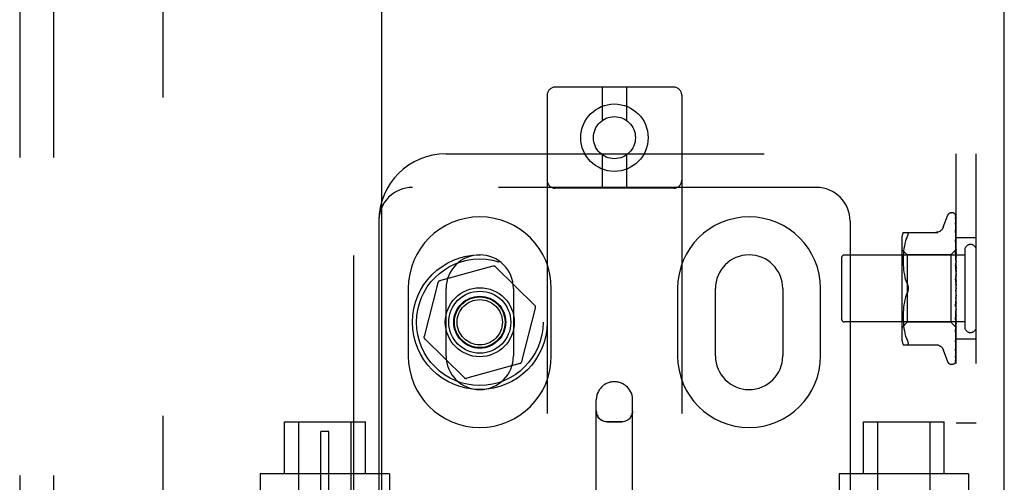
# Model space of a CAD drawing. Header units: inches. Extents: x 0 to 215, y 0 to 139.
# Tile 46 of 111: x 103.55 to 107.21, y 53.39 to 55.11. Entities that reach past the tile are written whole.
import ezdxf

# ---------------------------------------------------------------- set-up
doc = ezdxf.new("R2010")
doc.units = ezdxf.units.IN
doc.header["$LTSCALE"] = 11.804375
doc.header["$MEASUREMENT"] = 0
doc.linetypes.add('HIDDEN', pattern=[0.2, 0.1, -0.1])
doc.layers.get('0').update_dxf_attribs({"linetype": 'CONTINUOUS'})
for name, color, linetype in [('DEFAULT_2', 8, 'HIDDEN'), ('DOOR_ASSEMBLY', 7, 'CONTINUOUS'), ('SUBPANEL', 7, 'CONTINUOUS')]:
    doc.layers.add(name, color=color, linetype=linetype)

msp = doc.modelspace()

# ---------------------------------------------------------------- linework, layer by layer
at = {"color": 3, "linetype": 'Continuous'}
msp.add_line((107.2061, 8.9658), (107.2061, 94.7578), dxfattribs=at)
at = {"layer": 'DEFAULT_2', "color": 8, "linetype": 'HIDDEN'}
for p, q in [((104.0811, 91.4138), (104.0811, 12.3098)), ((105.9784, 54.859), (105.5384, 54.859)), ((105.7134, 54.859), (105.7134, 54.7352)), ((105.8034, 54.859), (105.8034, 54.7352)), ((105.5084, 54.829), (105.5084, 49.3285)), ((106.0084, 54.829), (106.0084, 49.3285)), ((105.1334, 54.6118), (107.1021, 54.6118)), ((105.7134, 54.6077), (105.7134, 54.484)), ((105.8034, 54.6077), (105.8034, 54.484)), ((107.0271, 49.1118), (107.0271, 54.6118)), ((107.1021, 49.1118), (107.1021, 54.6118)), ((106.5084, 54.4868), (105.0084, 54.4868)), ((105.9784, 54.484), (105.5384, 54.484)), ((106.9796, 54.3398), (106.995, 54.3821)), ((107.0106, 54.393), (107.0115, 54.393)), ((107.0245, 54.3834), (107.0264, 54.2546)), ((107.0245, 54.3742), (107.0264, 54.2495)), ((107.0245, 54.3724), (107.0264, 54.2493)), ((104.8834, 54.3618), (104.8834, 49.3618)), ((106.6334, 54.3618), (106.6334, 49.3618)), ((107.0245, 54.3559), (107.0245, 54.3555)), ((107.0245, 54.3555), (107.0264, 54.2394)), ((107.0245, 54.3526), (107.0264, 54.2392)), ((106.8306, 54.3201), (106.9599, 54.3201)), ((106.8425, 54.2971), (106.8394, 54.2882)), ((106.8424, 54.2971), (106.8461, 54.3055)), ((106.8461, 54.3055), (106.8473, 54.3083)), ((106.8483, 54.3107), (106.8473, 54.3083)), ((107.0253, 54.3219), (107.0245, 54.328)), ((107.0245, 54.328), (107.0245, 54.3279)), ((107.0245, 54.3279), (107.0264, 54.2247)), ((107.0246, 54.3238), (107.0245, 54.3241)), ((107.0245, 54.324), (107.0264, 54.2243)), ((107.0261, 54.3149), (107.0253, 54.3219)), ((107.1021, 54.2993), (107.0271, 54.2993)), ((106.8251, 54.2914), (106.8251, 53.9322)), ((106.8334, 54.2598), (106.8323, 54.2504)), ((106.8349, 54.2693), (106.8334, 54.2598)), ((106.8369, 54.2789), (106.8349, 54.2693)), ((106.8394, 54.2883), (106.8369, 54.2788)), ((107.0245, 54.2924), (107.0245, 54.2926)), ((107.0245, 54.2926), (107.0264, 54.2059)), ((107.0257, 54.2812), (107.0245, 54.2924)), ((107.0245, 54.2878), (107.0264, 54.2054)), ((107.0265, 54.2731), (107.0257, 54.2812)), ((107.0271, 54.2668), (107.0265, 54.2731)), ((106.6021, 54.2258), (106.6021, 53.9978)), ((107.0591, 54.2358), (106.6121, 54.2358)), ((106.8451, 54.237), (106.8251, 54.257)), ((106.8307, 54.2246), (106.8306, 54.2161)), ((106.831, 54.2329), (106.8307, 54.2244)), ((106.8315, 54.2415), (106.831, 54.2328)), ((106.8323, 54.2504), (106.8315, 54.2415)), ((107.0081, 54.237), (106.8451, 54.237)), ((106.8451, 54.237), (106.8451, 53.9865)), ((107.0271, 54.256), (107.0081, 54.237)), ((107.0081, 54.237), (107.0081, 53.9865)), ((107.0245, 54.2504), (107.0245, 54.2507)), ((107.0245, 54.2507), (107.0264, 54.1836)), ((107.0261, 54.2334), (107.0245, 54.2504)), ((107.0245, 54.2452), (107.0264, 54.1831)), ((107.0271, 54.2223), (107.0261, 54.2334)), ((107.0264, 54.2546), (107.0264, 54.2546)), ((107.0264, 54.2546), (107.0264, 54.2546)), ((107.0271, 54.2525), (107.0264, 54.2495)), ((107.0264, 54.2493), (107.0264, 54.2495)), ((107.0264, 54.2495), (107.0264, 54.2494)), ((107.0271, 54.2439), (107.0264, 54.2394)), ((107.0264, 54.2392), (107.0264, 54.2394)), ((107.0264, 54.2394), (107.0264, 54.2392)), ((107.0271, 54.2355), (107.0264, 54.2392)), ((107.0271, 54.2306), (107.0264, 54.2247)), ((107.0264, 54.2247), (107.0264, 54.2244)), ((107.0264, 54.2243), (107.0264, 54.2247)), ((107.0271, 54.2193), (107.0264, 54.2244)), ((107.0591, 54.2538), (107.0591, 53.9698)), ((105.3067, 54.1949), (105.1093, 54.1398)), ((105.4628, 54.049), (105.3164, 54.1924)), ((106.8306, 54.2163), (106.8307, 54.2077)), ((106.8307, 54.2079), (106.831, 54.1991)), ((106.831, 54.1993), (106.8315, 54.1902)), ((106.8315, 54.1904), (106.8323, 54.1811)), ((107.0245, 54.2034), (107.0245, 54.2037)), ((107.0245, 54.2037), (107.0264, 54.1587)), ((107.0245, 54.2034), (107.0271, 54.1739)), ((107.0245, 54.1977), (107.0264, 54.1582)), ((107.0271, 54.213), (107.0264, 54.2059)), ((107.0264, 54.2059), (107.0264, 54.2055)), ((107.0264, 54.2054), (107.0264, 54.2059)), ((107.0271, 54.1991), (107.0264, 54.2055)), ((107.0271, 54.1917), (107.0264, 54.1838)), ((106.8323, 54.1813), (106.8334, 54.1718)), ((106.8334, 54.172), (106.8349, 54.1624)), ((106.8349, 54.1625), (106.8369, 54.153)), ((106.8368, 54.1531), (106.8393, 54.1438)), ((107.0245, 54.1531), (107.0271, 54.1232)), ((107.0264, 54.1835), (107.0264, 54.1838)), ((107.0264, 54.1836), (107.0264, 54.1833)), ((107.0264, 54.1831), (107.0264, 54.1835)), ((107.0271, 54.1758), (107.0264, 54.1833)), ((107.0271, 54.1675), (107.0264, 54.159)), ((107.0264, 54.1582), (107.0264, 54.159)), ((107.0264, 54.1587), (107.0264, 54.1585)), ((107.0271, 54.1502), (107.0264, 54.1585)), ((105.1023, 54.1327), (105.0513, 53.9342)), ((106.8393, 54.1439), (106.8424, 54.1349)), ((106.8424, 54.135), (106.8461, 54.1264)), ((107.0245, 54.1467), (107.0255, 54.1386)), ((107.0271, 54.1413), (107.0264, 54.1325)), ((107.0271, 54.1141), (107.0264, 54.1052)), ((104.9928, 54.1118), (104.9928, 53.8618)), ((105.1334, 53.8618), (105.1334, 54.1118)), ((105.3834, 54.1118), (105.3834, 53.8618)), ((105.524, 53.8618), (105.524, 54.1118)), ((105.9928, 54.1118), (105.9928, 53.8618)), ((106.1334, 53.8618), (106.1334, 54.1118)), ((106.3834, 54.1118), (106.3834, 53.8618)), ((106.524, 53.8618), (106.524, 54.1118)), ((106.8393, 54.0797), (106.8368, 54.0704)), ((106.8424, 54.0886), (106.8461, 54.0972)), ((107.0264, 54.0786), (107.0245, 54.051)), ((107.0264, 54.078), (107.0245, 54.0448)), ((107.0264, 54.1065), (107.0256, 54.1055)), ((107.0263, 54.1064), (107.0264, 54.1064)), ((107.0264, 54.1064), (107.0265, 54.1066)), ((107.0271, 54.0958), (107.0264, 54.1047)), ((107.0271, 54.0867), (107.0264, 54.0782)), ((107.0264, 54.0786), (107.0264, 54.0777)), ((107.0264, 54.078), (107.0264, 54.0782)), ((107.0271, 54.0689), (107.0264, 54.0777)), ((107.0271, 54.1083), (107.0269, 54.1079)), ((105.4145, 53.8409), (105.4655, 54.0394)), ((106.8323, 54.0424), (106.8315, 54.0331)), ((106.8334, 54.0518), (106.8323, 54.0423)), ((106.8349, 54.0611), (106.8334, 54.0516)), ((106.8369, 54.0705), (106.8349, 54.061)), ((107.0245, 54.045), (107.0271, 54.0749)), ((107.0264, 54.0526), (107.0245, 54.0016)), ((107.0264, 54.0521), (107.0245, 53.9959)), ((107.0245, 54.0448), (107.0245, 54.045)), ((107.0271, 54.0603), (107.0264, 54.0524)), ((107.0264, 54.0526), (107.0264, 54.0519)), ((107.0264, 54.0521), (107.0264, 54.0524)), ((107.0271, 54.0437), (107.0264, 54.0519)), ((106.8307, 54.0159), (106.8306, 54.0073)), ((106.8306, 54.0074), (106.8307, 53.999)), ((106.831, 54.0245), (106.8307, 54.0157)), ((106.8315, 54.0333), (106.831, 54.0243)), ((107.0264, 54.0289), (107.0245, 53.9564)), ((107.0264, 54.0284), (107.0245, 53.9512)), ((107.0245, 53.9961), (107.0271, 54.0251)), ((107.0264, 54.0082), (107.0245, 53.9167)), ((107.0264, 54.0078), (107.0245, 53.9124)), ((107.0271, 54.0357), (107.0264, 54.0288)), ((107.0264, 54.0289), (107.0264, 54.0283)), ((107.0264, 54.0284), (107.0264, 54.0288)), ((107.0271, 54.0208), (107.0264, 54.0283)), ((107.0271, 54.0139), (107.0264, 54.0081)), ((107.0264, 54.0082), (107.0264, 54.0077)), ((107.0264, 54.0078), (107.0264, 54.0081)), ((107.0271, 54.0013), (107.0264, 54.0077)), ((107.0591, 53.9878), (106.6121, 53.9878)), ((106.8451, 53.9865), (106.8251, 53.9665)), ((106.8307, 53.9991), (106.831, 53.9906)), ((106.831, 53.9907), (106.8315, 53.982)), ((106.8315, 53.9821), (106.8323, 53.9731)), ((106.8323, 53.9732), (106.8334, 53.9638)), ((107.0081, 53.9865), (106.8451, 53.9865)), ((107.0264, 53.9683), (107.0081, 53.9865)), ((107.0245, 53.9959), (107.0245, 53.9961)), ((107.0264, 53.9913), (107.0245, 53.8842)), ((107.0264, 53.991), (107.0245, 53.8808)), ((107.0264, 53.9787), (107.0245, 53.8599)), ((107.0264, 53.9785), (107.0245, 53.8576)), ((107.0264, 53.971), (107.0245, 53.8435)), ((107.0261, 53.9677), (107.0271, 53.9784)), ((107.0271, 53.9956), (107.0264, 53.9912)), ((107.0264, 53.9913), (107.0264, 53.9909)), ((107.0264, 53.991), (107.0264, 53.9912)), ((107.0271, 53.9857), (107.0264, 53.9909)), ((107.0271, 53.9815), (107.0264, 53.9787)), ((107.0264, 53.9787), (107.0264, 53.9785)), ((107.0264, 53.9785), (107.0264, 53.9787)), ((107.0271, 53.9747), (107.0264, 53.9785)), ((107.0264, 53.971), (107.0264, 53.9708)), ((107.0264, 53.9709), (107.0264, 53.9709)), ((107.0271, 53.9676), (107.0264, 53.9683)), ((107.0264, 53.9683), (107.0264, 53.9683)), ((106.8334, 53.9638), (106.8349, 53.9542)), ((106.8349, 53.9543), (106.8369, 53.9447)), ((106.8369, 53.9447), (106.8394, 53.9353)), ((106.8394, 53.9354), (106.8425, 53.9265)), ((107.0245, 53.9512), (107.0245, 53.9514)), ((107.0257, 53.9229), (107.0265, 53.9305)), ((107.0265, 53.9305), (107.0271, 53.9365)), ((105.054, 53.9245), (105.2004, 53.7811)), ((106.8306, 53.9034), (106.9599, 53.9034)), ((106.8424, 53.9265), (106.8461, 53.918)), ((106.8473, 53.9036), (106.8461, 53.9034)), ((107.0245, 53.9124), (107.0245, 53.9124)), ((107.1021, 53.9243), (107.0271, 53.9243)), ((106.9796, 53.8838), (106.995, 53.8415)), ((107.0245, 53.8576), (107.0244, 53.8569)), ((107.0245, 53.8806), (107.0253, 53.886)), ((107.0245, 53.8842), (107.0245, 53.884)), ((107.0245, 53.8808), (107.0245, 53.8807)), ((107.0245, 53.8807), (107.0245, 53.8806)), ((105.4075, 53.8337), (105.2101, 53.7786)), ((107.0106, 53.8305), (107.0115, 53.8305)), ((107.0228, 53.835), (107.0229, 53.8351)), ((105.6909, 52.5888), (105.6909, 53.6984)), ((105.8259, 52.5888), (105.8259, 53.6984)), ((104.5334, 53.6168), (104.8334, 53.6168)), ((104.5334, 53.4238), (104.5334, 53.6168)), ((104.5859, 53.1743), (104.5859, 53.6168)), ((104.7809, 53.1743), (104.7809, 53.6168)), ((104.8334, 53.4238), (104.8334, 53.6168)), ((105.7309, 53.6177), (105.7859, 53.6177)), ((106.6834, 53.6168), (106.9834, 53.6168)), ((106.6834, 53.4238), (106.6834, 53.6168)), ((106.7359, 53.1743), (106.7359, 53.6168)), ((106.9309, 53.1743), (106.9309, 53.6168)), ((106.9834, 53.4238), (106.9834, 53.6168)), ((107.1021, 53.6118), (107.0271, 53.6118)), ((104.6984, 53.5808), (104.6684, 53.5808)), ((104.6684, 53.3308), (104.6684, 53.5808)), ((104.6984, 53.3308), (104.6984, 53.5808)), ((104.9234, 53.4238), (104.4434, 53.4238)), ((104.4434, 53.4238), (104.4434, 53.1743)), ((104.9234, 53.4238), (104.9234, 53.3618)), ((107.0734, 53.4238), (106.5934, 53.4238)), ((106.5934, 53.4238), (106.5934, 53.3618)), ((107.0734, 53.4238), (107.0734, 53.1743))]:
    msp.add_line(p, q, dxfattribs=at)
for points in [[(107.0237, 54.3856), (107.0237, 54.3857), (107.0237, 54.3857), (107.0237, 54.3857), (107.0238, 54.3855), (107.0239, 54.3853), (107.0241, 54.3849), (107.0243, 54.3844), (107.0244, 54.3838), (107.0245, 54.3832), (107.0245, 54.3828)], [(107.0271, 54.3796), (107.0271, 54.3798), (107.0268, 54.3804), (107.0265, 54.3811), (107.0262, 54.3817), (107.0259, 54.3823), (107.0256, 54.3828), (107.0253, 54.3833), (107.025, 54.3838), (107.0247, 54.3843), (107.0245, 54.3847), (107.0242, 54.385), (107.024, 54.3853), (107.0238, 54.3855), (107.0237, 54.3856)], [(107.0238, 54.3861), (107.024, 54.3858), (107.0242, 54.3853), (107.0243, 54.3847), (107.0245, 54.384), (107.0245, 54.3834)], [(107.0271, 54.3763), (107.0268, 54.378), (107.0263, 54.3796), (107.0259, 54.3811), (107.0254, 54.3826), (107.0248, 54.384), (107.0243, 54.3853), (107.0238, 54.3861)], [(107.0244, 54.3736), (107.0243, 54.3737), (107.0243, 54.3738), (107.0242, 54.3738), (107.0243, 54.3737), (107.0244, 54.3735), (107.0244, 54.3731), (107.0245, 54.3727), (107.0245, 54.3724)], [(107.0244, 54.3753), (107.0244, 54.3751), (107.0245, 54.3746), (107.0245, 54.3742)], [(107.0271, 54.3614), (107.0269, 54.3631), (107.0265, 54.3654), (107.026, 54.3677), (107.0256, 54.3698), (107.0252, 54.3719), (107.0247, 54.3739), (107.0244, 54.3753)], [(107.0246, 54.3731), (107.0245, 54.3734), (107.0244, 54.3736)], [(107.0271, 54.3678), (107.0271, 54.3681), (107.0268, 54.3688), (107.0265, 54.3694), (107.0262, 54.3701), (107.026, 54.3707), (107.0257, 54.3712), (107.0254, 54.3718), (107.0251, 54.3723), (107.0246, 54.3731)], [(107.0271, 54.382), (107.0268, 54.383), (107.0264, 54.3838), (107.0263, 54.384)], [(106.9794, 54.3393), (106.9786, 54.3374), (106.9769, 54.3341), (106.9748, 54.3311), (106.9723, 54.3283), (106.9694, 54.3259), (106.9663, 54.3238), (106.9629, 54.3222), (106.9593, 54.321), (106.9557, 54.3203), (106.952, 54.3201)], [(107.0245, 54.353), (107.0245, 54.353), (107.0244, 54.3531), (107.0245, 54.353), (107.0245, 54.3528), (107.0245, 54.3526)], [(107.0271, 54.3376), (107.0269, 54.3395), (107.0265, 54.3425), (107.0261, 54.3454), (107.0257, 54.3483), (107.0252, 54.3511), (107.0248, 54.3539), (107.0245, 54.3559)], [(107.0251, 54.3517), (107.0248, 54.3521), (107.0247, 54.3525), (107.0245, 54.3528), (107.0245, 54.353)], [(107.0271, 54.347), (107.027, 54.3475), (107.0266, 54.3483), (107.0263, 54.3491), (107.026, 54.3498), (107.0257, 54.3505), (107.0251, 54.3517)], [(106.8461, 54.3201), (106.8473, 54.3199), (106.8483, 54.3194), (106.849, 54.3186), (106.8494, 54.3175), (106.8495, 54.3162)], [(106.8483, 54.3107), (106.849, 54.3128), (106.8494, 54.3147), (106.8495, 54.3162)], [(107.0271, 54.3176), (107.0269, 54.3183), (107.0265, 54.3192), (107.0262, 54.32), (107.0258, 54.3208), (107.0255, 54.3215), (107.0252, 54.3221), (107.025, 54.3227), (107.0247, 54.3233), (107.0246, 54.3237), (107.0246, 54.3238)], [(107.0271, 54.3057), (107.0269, 54.3078), (107.0261, 54.3149)], [(107.0256, 54.2844), (107.0253, 54.2851), (107.0251, 54.2858), (107.0248, 54.2864), (107.0247, 54.2869), (107.0246, 54.2873), (107.0245, 54.2876), (107.0245, 54.2878)], [(107.0271, 54.281), (107.027, 54.2814), (107.0266, 54.2822), (107.0263, 54.283), (107.0256, 54.2844)], [(107.0264, 54.2398), (107.0257, 54.2413), (107.0254, 54.242), (107.0251, 54.2428), (107.0249, 54.2434), (107.0247, 54.2441), (107.0246, 54.2446), (107.0245, 54.2451), (107.0245, 54.2452)], [(107.0271, 54.256), (107.0269, 54.2557), (107.0268, 54.2554), (107.0266, 54.255), (107.0264, 54.2546)], [(107.0271, 54.2557), (107.0269, 54.2553), (107.0267, 54.2551), (107.0265, 54.2549), (107.0264, 54.2547), (107.0264, 54.2546), (107.0264, 54.2546)], [(107.0271, 54.255), (107.0269, 54.2548), (107.0267, 54.2547), (107.0265, 54.2546), (107.0264, 54.2545), (107.0264, 54.2546), (107.0264, 54.2546)], [(107.0271, 54.2542), (107.0269, 54.2544), (107.0268, 54.2545), (107.0266, 54.2545), (107.0264, 54.2546)], [(107.0271, 54.2511), (107.0269, 54.2507), (107.0267, 54.2503), (107.0265, 54.25), (107.0264, 54.2497), (107.0264, 54.2495), (107.0264, 54.2495)], [(107.0271, 54.2473), (107.0269, 54.2479), (107.0268, 54.2484), (107.0266, 54.2489), (107.0264, 54.2494)], [(107.0271, 54.2492), (107.0269, 54.2491), (107.0267, 54.2491), (107.0265, 54.2491), (107.0264, 54.2492), (107.0264, 54.2493)], [(107.0271, 54.2415), (107.0269, 54.241), (107.0267, 54.2405), (107.0265, 54.2401), (107.0264, 54.2398), (107.0264, 54.2395), (107.0264, 54.2394)], [(107.0271, 54.2383), (107.0268, 54.2391), (107.0264, 54.2398)], [(107.0271, 54.2384), (107.0269, 54.2385), (107.0267, 54.2385), (107.0265, 54.2387), (107.0264, 54.2389), (107.0264, 54.2392)], [(107.0271, 54.2272), (107.0269, 54.2266), (107.0267, 54.2261), (107.0265, 54.2256), (107.0264, 54.2252), (107.0264, 54.2248), (107.0264, 54.2247)], [(107.0271, 54.2231), (107.0269, 54.2232), (107.0267, 54.2234), (107.0265, 54.2237), (107.0264, 54.224), (107.0264, 54.2243)], [(107.0271, 54.1911), (107.0271, 54.1913), (107.0267, 54.1919), (107.0264, 54.1925), (107.0261, 54.1931), (107.0258, 54.1937), (107.0255, 54.1944), (107.0252, 54.195), (107.0249, 54.1957), (107.0247, 54.1964), (107.0246, 54.1971), (107.0245, 54.1977)], [(107.0271, 54.2087), (107.0269, 54.2081), (107.0267, 54.2076), (107.0265, 54.207), (107.0264, 54.2065), (107.0264, 54.206), (107.0264, 54.2059)], [(107.0271, 54.2037), (107.0269, 54.204), (107.0267, 54.2043), (107.0265, 54.2046), (107.0264, 54.205), (107.0264, 54.2054)], [(107.0271, 54.1868), (107.0269, 54.1862), (107.0267, 54.1855), (107.0265, 54.1849), (107.0264, 54.1844), (107.0264, 54.1838), (107.0264, 54.1836)], [(107.0271, 54.181), (107.0269, 54.1813), (107.0267, 54.1817), (107.0265, 54.1821), (107.0264, 54.1825), (107.0264, 54.183), (107.0264, 54.1831)], [(107.0271, 54.1621), (107.0269, 54.1615), (107.0267, 54.1609), (107.0265, 54.1602), (107.0264, 54.1596), (107.0264, 54.159), (107.0264, 54.1587)], [(107.0271, 54.1558), (107.0269, 54.1562), (107.0267, 54.1567), (107.0265, 54.1572), (107.0264, 54.1578), (107.0264, 54.1582)], [(106.8495, 54.1118), (106.8494, 54.1142), (106.8491, 54.1166), (106.8486, 54.1191), (106.848, 54.1216), (106.8471, 54.124), (106.8461, 54.1264)], [(106.8461, 54.1264), (106.8466, 54.1251), (106.8472, 54.1238), (106.8477, 54.1224), (106.8481, 54.1209)], [(106.8486, 54.1194), (106.8489, 54.1179), (106.8492, 54.1163), (106.8493, 54.1148), (106.8495, 54.1133), (106.8495, 54.1118)], [(107.0271, 54.1414), (107.027, 54.1415), (107.0268, 54.1419), (107.0266, 54.1423), (107.0263, 54.1426), (107.026, 54.143), (107.0258, 54.1434), (107.0255, 54.1439), (107.0252, 54.1444), (107.025, 54.145), (107.0248, 54.1457), (107.0246, 54.1463), (107.0245, 54.1468)], [(107.0255, 54.1386), (107.0261, 54.1335), (107.0264, 54.1312)], [(107.0271, 54.1356), (107.0269, 54.135), (107.0267, 54.1344), (107.0265, 54.1338), (107.0264, 54.1332), (107.0264, 54.1325), (107.0264, 54.1319)], [(107.0264, 54.1312), (107.0264, 54.1319), (107.0264, 54.1325)], [(107.0271, 54.129), (107.0269, 54.1295), (107.0267, 54.1301), (107.0265, 54.1306), (107.0264, 54.1312)], [(106.8461, 54.0972), (106.8424, 54.0886), (106.8393, 54.0797)], [(106.8461, 54.0972), (106.8471, 54.0996), (106.848, 54.102), (106.8486, 54.1045), (106.8491, 54.107), (106.8494, 54.1094), (106.8495, 54.1118)], [(106.848, 54.1022), (106.8474, 54.1005), (106.8468, 54.0988), (106.8461, 54.0972)], [(106.8495, 54.1118), (106.8494, 54.1099), (106.8493, 54.1079), (106.849, 54.106), (106.8485, 54.1041)], [(107.0256, 54.1055), (107.0254, 54.1052), (107.0252, 54.1047), (107.025, 54.1043), (107.0248, 54.1038), (107.0246, 54.1032), (107.0245, 54.1026), (107.0245, 54.102), (107.0245, 54.1014)], [(107.0269, 54.1079), (107.0267, 54.1075), (107.0265, 54.107), (107.0263, 54.1066), (107.026, 54.1062), (107.0258, 54.1058), (107.0256, 54.1055)], [(107.0256, 54.1055), (107.0256, 54.1056), (107.0257, 54.1057), (107.0258, 54.1058), (107.0259, 54.1059), (107.026, 54.106), (107.026, 54.1061), (107.0261, 54.1061), (107.0261, 54.1062), (107.0262, 54.1063), (107.0262, 54.1063), (107.0263, 54.1064)], [(107.0269, 54.1079), (107.0269, 54.1077), (107.0267, 54.1071), (107.0265, 54.1065), (107.0264, 54.1059), (107.0264, 54.1053), (107.0264, 54.1047)], [(107.0271, 54.1016), (107.0269, 54.1022), (107.0267, 54.1028), (107.0265, 54.1034), (107.0264, 54.104), (107.0264, 54.1046), (107.0264, 54.1052)], [(107.0271, 54.081), (107.0269, 54.0805), (107.0267, 54.08), (107.0265, 54.0795), (107.0264, 54.0789), (107.0264, 54.0786)], [(107.0271, 54.0745), (107.0269, 54.0751), (107.0267, 54.0758), (107.0265, 54.0764), (107.0264, 54.077), (107.0264, 54.0776), (107.0264, 54.078)], [(107.0265, 54.1066), (107.0265, 54.1066), (107.0266, 54.1067), (107.0267, 54.1068), (107.0268, 54.107), (107.0269, 54.1071), (107.0271, 54.1073), (107.0271, 54.1074)], [(107.0245, 54.051), (107.0245, 54.0511), (107.0246, 54.0517), (107.0248, 54.0524), (107.025, 54.0531), (107.0252, 54.0537), (107.0255, 54.0543), (107.0258, 54.0548), (107.0261, 54.0553), (107.0267, 54.0563)], [(107.0271, 54.0549), (107.0269, 54.0545), (107.0267, 54.0541), (107.0265, 54.0536), (107.0264, 54.053), (107.0264, 54.0526)], [(107.0271, 54.0488), (107.0269, 54.0495), (107.0267, 54.0501), (107.0265, 54.0507), (107.0264, 54.0513), (107.0264, 54.0519), (107.0264, 54.0521)], [(107.0267, 54.0563), (107.027, 54.0568), (107.0271, 54.0571)], [(107.0245, 54.0016), (107.0245, 54.0017), (107.0246, 54.0023), (107.0247, 54.0029), (107.0249, 54.0036), (107.0252, 54.0043), (107.0255, 54.005), (107.0258, 54.0057)], [(107.0258, 54.0057), (107.0265, 54.0071), (107.0268, 54.0078), (107.0271, 54.0084)], [(107.0271, 54.0308), (107.0269, 54.0305), (107.0267, 54.0302), (107.0265, 54.0298), (107.0264, 54.0293), (107.0264, 54.0289)], [(107.0271, 54.0254), (107.0269, 54.026), (107.0267, 54.0266), (107.0265, 54.0272), (107.0264, 54.0278), (107.0264, 54.0283), (107.0264, 54.0284)], [(107.0271, 54.0097), (107.0269, 54.0095), (107.0267, 54.0093), (107.0265, 54.0089), (107.0264, 54.0086), (107.0264, 54.0082)], [(107.0271, 54.0051), (107.0269, 54.0057), (107.0267, 54.0062), (107.0265, 54.0068), (107.0264, 54.0073), (107.0264, 54.0077), (107.0264, 54.0078)], [(107.0264, 53.9683), (107.0245, 53.8392), (107.0245, 53.8388), (107.0244, 53.8384), (107.0244, 53.838), (107.0243, 53.8377), (107.0242, 53.8373), (107.024, 53.837), (107.0239, 53.8366), (107.0238, 53.8363), (107.0236, 53.8361), (107.0234, 53.8358), (107.0233, 53.8356), (107.0231, 53.8353), (107.023, 53.8352), (107.0229, 53.8351), (107.0228, 53.8351), (107.0228, 53.835)], [(107.0245, 53.9514), (107.0248, 53.9546), (107.0261, 53.9677)], [(107.0271, 53.9923), (107.0269, 53.9922), (107.0267, 53.992), (107.0265, 53.9918), (107.0264, 53.9916), (107.0264, 53.9913)], [(107.0271, 53.9887), (107.0269, 53.9892), (107.0267, 53.9897), (107.0265, 53.9901), (107.0264, 53.9905), (107.0264, 53.9909), (107.0264, 53.991)], [(107.0271, 53.9791), (107.0269, 53.9792), (107.0267, 53.9791), (107.0265, 53.9791), (107.0264, 53.9789), (107.0264, 53.9787)], [(107.0271, 53.9767), (107.0269, 53.9771), (107.0267, 53.9775), (107.0265, 53.9779), (107.0264, 53.9782), (107.0264, 53.9785), (107.0264, 53.9785)], [(107.0271, 53.9722), (107.0269, 53.9718), (107.0268, 53.9715), (107.0266, 53.9712), (107.0264, 53.9709)], [(107.0271, 53.9708), (107.0269, 53.971), (107.0267, 53.971), (107.0265, 53.9711), (107.0264, 53.9711), (107.0264, 53.971)], [(107.0271, 53.9695), (107.0269, 53.9699), (107.0267, 53.9702), (107.0265, 53.9705), (107.0264, 53.9707), (107.0264, 53.9708), (107.0264, 53.9709)], [(107.0271, 53.9687), (107.0269, 53.9692), (107.0268, 53.9697), (107.0266, 53.9702), (107.0264, 53.9708)], [(107.0271, 53.9678), (107.0269, 53.9679), (107.0268, 53.968), (107.0266, 53.9681), (107.0264, 53.9683)], [(107.0245, 53.9563), (107.0245, 53.9567), (107.0246, 53.9571), (107.0248, 53.9577), (107.025, 53.9584), (107.0253, 53.9591), (107.0256, 53.9599)], [(107.0256, 53.9599), (107.0264, 53.9615), (107.0267, 53.9623), (107.0271, 53.9631), (107.0271, 53.9633)], [(106.8461, 53.918), (106.8473, 53.9153), (106.8483, 53.9128), (106.849, 53.9107), (106.8494, 53.9089), (106.8495, 53.9074)], [(106.8473, 53.9036), (106.8483, 53.9042), (106.849, 53.905), (106.8494, 53.906), (106.8495, 53.9074)], [(106.952, 53.9034), (106.9557, 53.9032), (106.9593, 53.9025), (106.9629, 53.9013), (106.9663, 53.8997), (106.9694, 53.8977), (106.9723, 53.8952), (106.9748, 53.8925), (106.9769, 53.8894), (106.9786, 53.8862), (106.9794, 53.8843)], [(107.0245, 53.9124), (107.0248, 53.9152), (107.0257, 53.9229)], [(107.0245, 53.9167), (107.0245, 53.9168), (107.0245, 53.9171), (107.0246, 53.9174), (107.0248, 53.9179), (107.025, 53.9185), (107.0253, 53.9191), (107.0256, 53.9198), (107.0263, 53.9213)], [(107.0253, 53.886), (107.0257, 53.8892), (107.0261, 53.8925), (107.0265, 53.8957), (107.0269, 53.8989), (107.0271, 53.901)], [(107.0263, 53.9213), (107.0266, 53.922), (107.0269, 53.9229), (107.0271, 53.9234)], [(107.0244, 53.8569), (107.0248, 53.8585), (107.0252, 53.861), (107.0257, 53.8634), (107.0261, 53.866), (107.0265, 53.8685), (107.0269, 53.8711), (107.0271, 53.873)], [(107.0244, 53.8591), (107.0244, 53.8591), (107.0244, 53.859), (107.0244, 53.8591), (107.0245, 53.8593), (107.0247, 53.8596), (107.0249, 53.86), (107.0254, 53.8611)], [(107.0245, 53.8599), (107.0245, 53.8596), (107.0244, 53.8593), (107.0244, 53.8591)], [(107.0245, 53.884), (107.0245, 53.8841), (107.0246, 53.8842), (107.0247, 53.8846), (107.0249, 53.885), (107.0251, 53.8856), (107.0254, 53.8862), (107.0257, 53.8868), (107.026, 53.8875), (107.0264, 53.8883), (107.0267, 53.8892), (107.0271, 53.8901), (107.0271, 53.8903)], [(107.0254, 53.8611), (107.0257, 53.8617), (107.026, 53.8623), (107.0263, 53.8629), (107.0266, 53.8636), (107.0269, 53.8644), (107.0271, 53.8651)], [(107.0227, 53.8349), (107.0235, 53.8357), (107.0244, 53.8368), (107.0251, 53.838), (107.0257, 53.8392), (107.0262, 53.8404), (107.0267, 53.8417), (107.0271, 53.8432)], [(107.0229, 53.8351), (107.023, 53.8352), (107.0232, 53.8354)], [(107.0232, 53.8354), (107.0233, 53.8355), (107.0234, 53.8356), (107.0235, 53.8358), (107.0237, 53.836), (107.0239, 53.8361), (107.024, 53.8363), (107.0242, 53.8365), (107.0244, 53.8367), (107.0245, 53.837), (107.0247, 53.8372), (107.0249, 53.8374), (107.0251, 53.8377), (107.0252, 53.838), (107.0254, 53.8382), (107.0256, 53.8385), (107.0258, 53.8388), (107.0259, 53.8391), (107.0261, 53.8394), (107.0263, 53.8398), (107.0264, 53.8401), (107.0266, 53.8404), (107.0268, 53.8408), (107.0269, 53.8411), (107.0271, 53.8415), (107.0271, 53.8417)], [(107.0241, 53.8427), (107.024, 53.8427), (107.0241, 53.8427), (107.0242, 53.8428), (107.0243, 53.8431), (107.0248, 53.8439)], [(107.0245, 53.8447), (107.0245, 53.8443), (107.0244, 53.8438), (107.0243, 53.8433), (107.0242, 53.843), (107.0241, 53.8427), (107.0241, 53.8427)], [(107.0242, 53.8418), (107.0246, 53.8429), (107.0251, 53.8446), (107.0255, 53.8463), (107.026, 53.8481), (107.0264, 53.8499), (107.0268, 53.8519), (107.0271, 53.8535)], [(107.0245, 53.8435), (107.0245, 53.843), (107.0244, 53.8424), (107.0242, 53.8419), (107.0242, 53.8418)], [(107.0248, 53.8439), (107.0251, 53.8444), (107.0254, 53.8449), (107.0257, 53.8455), (107.026, 53.8461), (107.0263, 53.8467), (107.0266, 53.8474), (107.0269, 53.8481), (107.0271, 53.8487)], [(105.8259, 53.6984), (105.8253, 53.7072), (105.8237, 53.7155), (105.8212, 53.7231), (105.818, 53.73), (105.8145, 53.7359), (105.8107, 53.741), (105.8067, 53.7455), (105.8025, 53.7495), (105.7981, 53.7529), (105.7937, 53.7559), (105.7894, 53.7583), (105.7852, 53.7603), (105.7811, 53.7619), (105.7772, 53.7632), (105.7734, 53.7642), (105.7698, 53.7649), (105.7665, 53.7654), (105.7633, 53.7657), (105.7602, 53.7658), (105.7573, 53.7659), (105.7543, 53.7657), (105.7514, 53.7655), (105.7484, 53.7651), (105.7452, 53.7646), (105.7419, 53.7638), (105.7384, 53.7628), (105.7347, 53.7616), (105.7308, 53.76), (105.7267, 53.758), (105.7226, 53.7556), (105.7183, 53.7527), (105.7141, 53.7493), (105.71, 53.7455), (105.7061, 53.741), (105.7023, 53.7359), (105.6988, 53.7301), (105.6956, 53.7232), (105.6931, 53.7155), (105.6915, 53.7072), (105.6909, 53.6984)], [(105.6909, 53.6577), (105.6912, 53.6525), (105.6923, 53.6474), (105.6939, 53.6424), (105.6963, 53.6377), (105.6992, 53.6334), (105.7026, 53.6294), (105.7066, 53.626), (105.7109, 53.6231), (105.7156, 53.6208), (105.7205, 53.6191), (105.7257, 53.6181), (105.7309, 53.6177)], [(105.7309, 53.6171), (105.7262, 53.6173), (105.7214, 53.6181), (105.7168, 53.6196), (105.7123, 53.6216), (105.7079, 53.6242), (105.7039, 53.6274), (105.7003, 53.6311), (105.6971, 53.6354), (105.6945, 53.6402), (105.6925, 53.6453), (105.6913, 53.6508), (105.6909, 53.6566)], [(105.7859, 53.6177), (105.7911, 53.6181), (105.7962, 53.6191), (105.8012, 53.6208), (105.8059, 53.6231), (105.8102, 53.626), (105.8142, 53.6294), (105.8176, 53.6334), (105.8205, 53.6377), (105.8228, 53.6424), (105.8245, 53.6474), (105.8255, 53.6525), (105.8259, 53.6577)], [(105.8259, 53.6566), (105.8255, 53.6508), (105.8242, 53.6453), (105.8223, 53.6402), (105.8197, 53.6354), (105.8165, 53.6311), (105.8129, 53.6274), (105.8089, 53.6242), (105.8045, 53.6216), (105.8, 53.6196), (105.7953, 53.6181), (105.7906, 53.6173), (105.7859, 53.6171)]]:
    msp.add_lwpolyline(points, dxfattribs=at)
for centre, radius in [((105.7584, 54.6715), 0.125), ((105.7584, 54.6715), 0.078), ((105.2584, 53.9868), 0.25), ((105.2584, 53.9868), 0.235), ((105.2584, 53.9868), 0.128), ((105.2584, 53.9868), 0.115), ((105.2584, 53.9868), 0.0965), ((105.2584, 53.9868), 0.095), ((105.2584, 53.9868), 0.094), ((105.2584, 53.9868), 0.084)]:
    msp.add_circle(centre, radius, dxfattribs=at)
for centre, radius, start, end in [((105.5384, 54.829), 0.03, 90, 180), ((105.9784, 54.829), 0.03, 0, 90), ((105.1334, 54.3618), 0.25, 90, 180), ((105.0084, 54.3618), 0.125, 90, 180), ((105.5384, 54.514), 0.03, 180, 270), ((105.9784, 54.514), 0.03, 270, 360), ((106.5084, 54.3618), 0.125, 0, 90), ((105.2584, 54.1118), 0.2656, 0, 180), ((106.2584, 54.1118), 0.2656, 0, 180), ((107.0106, 54.3764), 0.0167, 90, 160), ((107.0115, 54.3764), 0.0167, 27.1488, 90), ((106.9027, 54.2914), 0.0776, 157.9239, 180), ((107.0806, 54.2538), 0.0215, 0, 180), ((105.2584, 54.1118), 0.125, 0, 180), ((106.2584, 54.1118), 0.125, 0, 180), ((106.6121, 54.2258), 0.01, 90, 180), ((105.3094, 54.1853), 0.01, 45.598, 105.5937), ((105.112, 54.1302), 0.01, 105.5983, 165.5941), ((105.4558, 54.0419), 0.01, 345.5987, 45.5935), ((106.6121, 53.9978), 0.01, 180, 270), ((107.0806, 53.9698), 0.0215, 180, 360), ((105.061, 53.9317), 0.01, 165.5987, 225.5935), ((106.9027, 53.9322), 0.0776, 180, 202.0761), ((105.2584, 53.8618), 0.2656, 180, 360), ((105.2584, 53.8618), 0.125, 180, 360), ((106.2584, 53.8618), 0.2656, 180, 360), ((106.2584, 53.8618), 0.125, 180, 360), ((105.4048, 53.8434), 0.01, 285.5983, 345.5941), ((107.0106, 53.8472), 0.0167, 200, 270), ((107.0115, 53.8472), 0.0167, 270, 312.2353), ((105.2074, 53.7883), 0.01, 225.598, 285.5937)]:
    msp.add_arc(centre, radius, start, end, dxfattribs=at)
msp.add_ellipse((105.7584, 53.6165), major_axis=(0.0675, 0), ratio=0.009135, start_param=7.434368, end_param=8.273595, dxfattribs=at)
at = {"layer": 'DOOR_ASSEMBLY', "color": 8, "linetype": 'HIDDEN'}
msp.add_line((104.7896, 92.0078), (104.7896, 11.7158), dxfattribs=at)
at = {"layer": 'DOOR_ASSEMBLY', "color": 3, "linetype": 'Continuous'}
msp.add_line((104.8936, 92.0078), (104.8936, 11.7158), dxfattribs=at)
at = {"layer": 'SUBPANEL', "color": 8, "linetype": 'HIDDEN'}
for p, q in [((103.5499, 88.8305), (103.5499, 14.893)), ((103.6749, 88.8305), (103.6749, 14.893))]:
    msp.add_line(p, q, dxfattribs=at)

doc.saveas('drawing.dxf')
